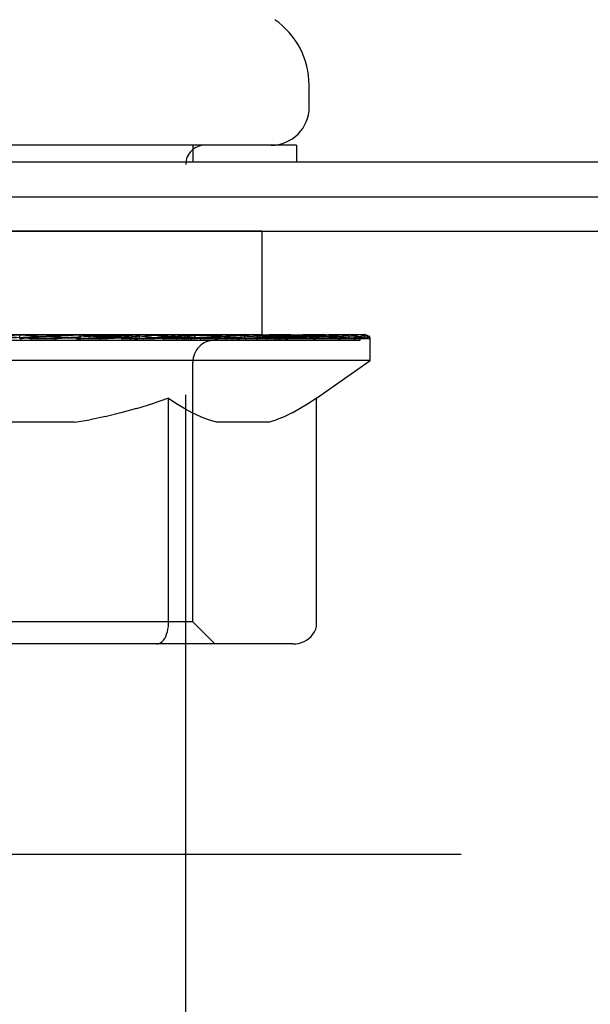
# Model space of a CAD drawing. Header units: inches. Extents: x 0 to 224, y 0 to 145.
# Tile 102 of 125: x 184.01 to 185.04, y 84.73 to 86.51. Entities that reach past the tile are written whole.
import ezdxf

# ---------------------------------------------------------------- set-up
doc = ezdxf.new("R2010")
doc.units = ezdxf.units.IN
doc.header["$LTSCALE"] = 12.302632
doc.header["$MEASUREMENT"] = 0
doc.linetypes.add('HIDDEN', pattern=[0.2, 0.1, -0.1])
doc.layers.get('0').update_dxf_attribs({"linetype": 'CONTINUOUS'})
doc.layers.add('02___PRT_ALL_AXES', color=7, linetype='CONTINUOUS')
doc.layers.add('DEFAULT_2', color=8, linetype='HIDDEN')

msp = doc.modelspace()

# ---------------------------------------------------------------- linework, layer by layer
at = {"color": 7, "linetype": 'Continuous'}
for p, q in [((184.5282, 86.3532), (184.5282, 86.3926)), ((184.5052, 86.2842), (183.5052, 86.2842)), ((184.5052, 86.2842), (184.5052, 86.2542))]:
    msp.add_line(p, q, dxfattribs=at)
at = {"color": 3, "linetype": 'Continuous'}
for p, q in [((181.4552, 86.2542), (199.2442, 86.2542)), ((181.3802, 86.1912), (199.2372, 86.1912))]:
    msp.add_line(p, q, dxfattribs=at)
at = {"color": 7, "linetype": 'Continuous'}
for centre, radius, start, end in [((184.3844, 86.3926), 0.1437, 0, 55.3374), ((184.4592, 86.3532), 0.069, 270, 360)]:
    msp.add_arc(centre, radius, start, end, dxfattribs=at)
at = {"layer": '02___PRT_ALL_AXES', "color": 8, "linetype": 'HIDDEN'}
for p, q in [((184.4427, 86.1292), (183.5677, 86.1292)), ((184.4427, 86.1292), (184.4427, 85.9422)), ((184.4427, 85.9422), (183.5677, 85.9422))]:
    msp.add_line(p, q, dxfattribs=at)
at = {"layer": 'DEFAULT_2', "color": 8, "linetype": 'HIDDEN'}
for p, q in [((184.3177, 86.2842), (184.3177, 86.2542)), ((184.3052, 84.6032), (184.3052, 86.2497)), ((181.5102, 86.1292), (199.1927, 86.1292)), ((199.1927, 85.9422), (181.5677, 85.9422)), ((183.8907, 85.9353), (184.0052, 85.9422)), ((184.0052, 85.9356), (184.0052, 85.9422)), ((184.0052, 85.9422), (184.1196, 85.9353)), ((184.1146, 85.9421), (184.1151, 85.9422)), ((184.1146, 85.9356), (184.1146, 85.9421)), ((184.1151, 85.9356), (184.1151, 85.9422)), ((184.2157, 85.9323), (184.2157, 85.9415)), ((184.2218, 85.9356), (184.2218, 85.9422)), ((184.3043, 85.9323), (184.3043, 85.9407)), ((184.3218, 85.9356), (184.3218, 85.9422)), ((184.3779, 85.9323), (184.3779, 85.9395)), ((184.4122, 85.9356), (184.4122, 85.9422)), ((184.4341, 85.9323), (184.4341, 85.938)), ((184.4903, 85.9356), (184.4903, 85.9422)), ((184.5171, 85.9387), (184.6373, 85.94)), ((184.5171, 85.9353), (184.5171, 85.9387)), ((184.5536, 85.9356), (184.5536, 85.9422)), ((184.6002, 85.9356), (184.6002, 85.9422)), ((184.6288, 85.9356), (184.6288, 85.9422)), ((184.6373, 85.9353), (184.6373, 85.94)), ((183.3902, 85.9323), (184.6202, 85.9323)), ((184.0077, 85.9323), (184.0077, 85.9357)), ((184.0077, 85.9357), (184.0079, 85.9356)), ((184.0079, 85.9323), (184.0079, 85.9356)), ((184.026, 85.9323), (184.026, 85.9353)), ((184.026, 85.9353), (184.0742, 85.9353)), ((184.0687, 85.9323), (184.0687, 85.9353)), ((184.1093, 85.9323), (184.1093, 85.9356)), ((184.1097, 85.9323), (184.1097, 85.9353)), ((184.1097, 85.9353), (184.1642, 85.9353)), ((184.1107, 85.9323), (184.1107, 85.9358)), ((184.1146, 85.9323), (184.1146, 85.9356)), ((184.1511, 85.9323), (184.1511, 85.9353)), ((184.1902, 85.9323), (184.1902, 85.9353)), ((184.1902, 85.9353), (184.2493, 85.9353)), ((184.2055, 85.9323), (184.2055, 85.9357)), ((184.213, 85.9323), (184.213, 85.9356)), ((184.218, 85.9323), (184.218, 85.9356)), ((184.229, 85.9323), (184.229, 85.9353)), ((184.2651, 85.9323), (184.2651, 85.9353)), ((184.2651, 85.9353), (184.3271, 85.9353)), ((184.2892, 85.9323), (184.2892, 85.9353)), ((184.3002, 85.9323), (184.3002, 85.9353)), ((184.3103, 85.9323), (184.3103, 85.9356)), ((184.315, 85.9323), (184.315, 85.9356)), ((184.3321, 85.9323), (184.3321, 85.9353)), ((184.3321, 85.9353), (184.6384, 85.9353)), ((184.3593, 85.9323), (184.3593, 85.9353)), ((184.3624, 85.9323), (184.3624, 85.9353)), ((184.3891, 85.9323), (184.3891, 85.9353)), ((184.3984, 85.9323), (184.3984, 85.9356)), ((184.4025, 85.9323), (184.4025, 85.9356)), ((184.4137, 85.9323), (184.4137, 85.9353)), ((184.4137, 85.9323), (184.4137, 85.9353)), ((184.4345, 85.9323), (184.4345, 85.9353)), ((184.4526, 85.9323), (184.4526, 85.9353)), ((184.4669, 85.9323), (184.4669, 85.9353)), ((184.4712, 85.9323), (184.4712, 85.9363)), ((184.4745, 85.9323), (184.4745, 85.9356)), ((184.478, 85.9323), (184.478, 85.9356)), ((184.478, 85.9323), (184.478, 85.9353)), ((184.4852, 85.9323), (184.4852, 85.9353)), ((184.4882, 85.9323), (184.4882, 85.9353)), ((184.4889, 85.9323), (184.4889, 85.9353)), ((184.5364, 85.9323), (184.5364, 85.9356)), ((184.5391, 85.9323), (184.5391, 85.9356)), ((184.5821, 85.9323), (184.5821, 85.9356)), ((184.584, 85.9323), (184.584, 85.9356)), ((184.6103, 85.9323), (184.6103, 85.9356)), ((184.6113, 85.9323), (184.6113, 85.9356)), ((184.6202, 85.9323), (184.6202, 85.9356)), ((184.6384, 85.8955), (184.6384, 85.9356)), ((184.6384, 85.8955), (183.3719, 85.8955)), ((184.3179, 85.4237), (184.3179, 85.8924)), ((184.5416, 85.8277), (184.6384, 85.8955)), ((184.245, 85.8175), (184.216, 85.8086)), ((184.274, 85.8273), (184.2448, 85.8174)), ((184.274, 85.421), (184.274, 85.8273)), ((184.274, 85.8273), (184.2889, 85.8173)), ((184.3036, 85.8085), (184.2887, 85.8174)), ((184.5267, 85.8177), (184.5118, 85.8087)), ((184.5416, 85.8277), (184.5266, 85.8176)), ((184.5416, 85.421), (184.5416, 85.8277)), ((184.1601, 85.7943), (184.1319, 85.7886)), ((184.1882, 85.801), (184.1597, 85.7942)), ((184.2164, 85.8087), (184.1877, 85.8009)), ((184.318, 85.8007), (184.3033, 85.8086)), ((184.3322, 85.794), (184.3177, 85.8008)), ((184.4975, 85.801), (184.4829, 85.7941)), ((184.512, 85.8088), (184.4973, 85.8008)), ((184.1042, 85.784), (183.9062, 85.784)), ((184.1042, 85.784), (184.1321, 85.7886)), ((184.3464, 85.7884), (184.332, 85.7941)), ((184.3605, 85.784), (184.3463, 85.7885)), ((184.4544, 85.784), (184.3605, 85.784)), ((184.4544, 85.784), (184.4688, 85.7885)), ((184.4832, 85.7942), (184.4686, 85.7885)), ((184.3179, 85.4237), (183.6924, 85.4237)), ((184.3179, 85.4237), (184.3577, 85.3839)), ((184.4988, 85.3839), (183.514, 85.3839)), ((183.5727, 85.0042), (197.1877, 85.0042))]:
    msp.add_line(p, q, dxfattribs=at)
for points in [[(184.2526, 85.3839), (184.2552, 85.3842), (184.2577, 85.385), (184.2602, 85.3864), (184.2627, 85.3883), (184.265, 85.3907), (184.2671, 85.3938), (184.269, 85.3973), (184.2707, 85.4013), (184.2721, 85.4057), (184.2731, 85.4105), (184.2738, 85.4157), (184.274, 85.421)], [(184.4988, 85.3839), (184.5039, 85.3842), (184.509, 85.385), (184.5141, 85.3864), (184.5189, 85.3883), (184.5236, 85.3907), (184.5278, 85.3938), (184.5317, 85.3973), (184.535, 85.4013), (184.5378, 85.4057), (184.5399, 85.4105), (184.5411, 85.4157), (184.5416, 85.421)]]:
    msp.add_lwpolyline(points, dxfattribs=at)
for centre, radius in [((184.3397, 86.2497), 0.0345), ((184.3577, 85.8924), 0.0398)]:
    msp.add_arc(centre, radius, 90, 180, dxfattribs=at)
for centre, major_axis, ratio, start_param, end_param in [((184.0859, 85.9303), (0.1981, -0.0118), 0.010478, 1.827541, 2.867392), ((183.9244, 85.9303), (0.1981, 0.0118), 0.010478, 0.274201, 1.314052), ((184.0052, 85.9422), (0.6333, 0.0378), 0.010478, -1.571421, -1.396888), ((184.0433, 85.9303), (0.1981, 0.0113), 0.020645, 0.448184, 1.488034), ((184.3127, 85.9303), (0.1981, -0.0118), 0.010478, -3.140747, -2.175357), ((184.0052, 85.9422), (0.6333, 0.0361), 0.020645, -1.397439, -1.222906), ((184.0052, 85.9422), (0.6333, -0.0378), 0.010478, 1.222355, 1.396888), ((184.161, 85.9303), (0.1981, 0.0104), 0.030195, 0.622307, 1.662158), ((184.4138, 85.9303), (0.1981, -0.0113), 0.020645, 2.893995, 3.933846), ((184.2739, 85.9303), (0.1981, 0.0092), 0.038841, 0.79662, 1.836471), ((184.0052, 85.9422), (0.6333, 0.0332), 0.030195, -1.223315, -1.048783), ((184.0052, 85.9422), (0.6333, -0.0361), 0.020645, 1.048373, 1.222906), ((184.5025, 85.9303), (0.1981, -0.0104), 0.030195, 2.719872, 3.759723), ((184.3787, 85.9303), (0.1981, 0.0077), 0.046319, 0.971151, 2.011002), ((184.0052, 85.9422), (0.6333, 0.0294), 0.038841, -1.049002, -0.874469), ((184.0052, 85.9422), (0.6333, -0.0332), 0.030195, 0.87425, 1.048783), ((184.4722, 85.9303), (0.1981, 0.006), 0.052395, 1.1459, 2.185751), ((184.576, 85.9303), (0.1981, -0.0092), 0.038841, 2.545558, 3.585409), ((184.5515, 85.9303), (0.1981, 0.0041), 0.05688, 1.320842, 2.360692), ((184.0052, 85.9422), (0.6333, 0.0247), 0.046319, -0.874471, -0.699939), ((184.0052, 85.9422), (0.6333, -0.0294), 0.038841, 0.699936, 0.874469), ((184.6322, 85.9303), (0.1981, -0.0077), 0.046319, 2.371028, 3.410879), ((184.6141, 85.9303), (0.1981, 0.0021), 0.05963, 1.495927, 2.535778), ((184.6693, 85.9303), (0.1981, -0.006), 0.052395, 2.196279, 3.23613), ((184.6583, 85.9303), (0.1981, 0), 0.060556, 2.364024, 2.71094), ((184.6863, 85.9303), (0.1981, -0.0041), 0.05688, 2.021337, 3.061188), ((184.0052, 85.9422), (0.6333, 0.0192), 0.052395, -0.699723, -0.52519), ((184.0052, 85.9422), (0.6333, -0.0247), 0.046319, 0.525406, 0.699939), ((184.6826, 85.9303), (0.1981, -0.0021), 0.05963, 1.846251, 2.886102), ((184.0052, 85.9422), (0.6333, 0.0132), 0.05688, -0.524781, -0.350248), ((184.0052, 85.9422), (0.6333, -0.0192), 0.052395, 0.350657, 0.52519), ((184.0052, 85.9422), (0.6333, 0.0067), 0.05963, -0.349695, -0.175162), ((184.0052, 85.9422), (0.6333, -0.0132), 0.05688, 0.175715, 0.350248), ((184.0052, 85.9422), (0.6333, -0.0067), 0.05963, 6.27665, 6.458348), ((184.0052, 85.9422), (0.6333, 0), 0.060556, -0.174533, -0.058352), ((184.2023, 85.9236), (0.1981, -0.0118), 0.010478, 2.948646, 3.041925), ((184.172, 85.9259), (0.1643, -0.0098), 0.010478, 2.637279, 3.142076), ((183.9464, 85.9259), (0.1643, 0.0094), 0.020645, 0.129249, 0.678296), ((183.9244, 85.9236), (0.1981, 0.0113), 0.020645, 0.273651, 0.366929), ((184.0563, 85.9259), (0.1643, 0.0086), 0.030195, 0.303372, 0.852419), ((184.3698, 85.9259), (0.1643, -0.0098), 0.010478, 2.749043, 3.29809), ((184.0433, 85.9236), (0.1981, 0.0104), 0.030195, 0.447774, 0.541052), ((184.4138, 85.9236), (0.1981, -0.0118), 0.010478, 2.893445, 2.986723), ((184.1646, 85.9259), (0.1643, 0.0076), 0.038841, 0.477686, 1.026733), ((184.4535, 85.9259), (0.1643, -0.0094), 0.020645, 2.57506, 3.124108), ((184.161, 85.9236), (0.1981, 0.0092), 0.038841, 0.622087, 0.715366), ((184.5025, 85.9236), (0.1981, -0.0113), 0.020645, 2.719462, 2.812741), ((184.268, 85.9259), (0.1643, 0.0064), 0.046319, 0.652216, 1.201263), ((184.5236, 85.9259), (0.1643, -0.0086), 0.030195, 2.400937, 2.949985), ((184.3635, 85.9259), (0.1643, 0.005), 0.052395, 0.826965, 1.376012), ((184.2739, 85.9236), (0.1981, 0.0077), 0.046319, 0.796618, 0.889896), ((184.576, 85.9236), (0.1981, -0.0104), 0.030195, 2.545339, 2.638617), ((184.578, 85.9259), (0.1643, -0.0076), 0.038841, 2.226624, 2.775671), ((184.4481, 85.9259), (0.1643, 0.0034), 0.05688, 1.001907, 1.550954), ((184.6149, 85.9259), (0.1643, -0.0064), 0.046319, 2.052093, 2.601141), ((184.3787, 85.9236), (0.1981, 0.006), 0.052395, 0.971367, 1.064645), ((184.6322, 85.9236), (0.1981, -0.0092), 0.038841, 2.371026, 2.464304), ((184.5192, 85.9259), (0.1643, 0.0017), 0.05963, 1.176993, 1.72604), ((184.6333, 85.9259), (0.1643, -0.005), 0.052395, 1.877344, 2.426392), ((184.5747, 85.9259), (0.1643, 0), 0.060556, 1.352155, 1.901202), ((184.6326, 85.9259), (0.1643, -0.0034), 0.05688, 1.702402, 2.25145), ((184.6129, 85.9259), (0.1643, -0.0017), 0.05963, 1.527317, 2.076364), ((184.4722, 85.9236), (0.1981, 0.0041), 0.05688, 1.146309, 1.239587), ((184.6693, 85.9236), (0.1981, -0.0077), 0.046319, 2.196495, 2.289773), ((184.6583, 85.9236), (0.1981, -0.0021), 0.05963, 1.764997, 1.971333), ((184.5515, 85.9236), (0.1981, 0.0021), 0.05963, 1.321394, 1.414673), ((184.6863, 85.9236), (0.1981, -0.006), 0.052395, 2.021746, 2.115024), ((184.6141, 85.9236), (0.1981, 0), 0.060556, 1.496556, 1.589835), ((184.6826, 85.9236), (0.1981, -0.0041), 0.05688, 1.846804, 1.940083)]:
    msp.add_ellipse(centre, major_axis=major_axis, ratio=ratio, start_param=start_param, end_param=end_param, dxfattribs=at)

doc.saveas('drawing.dxf')
